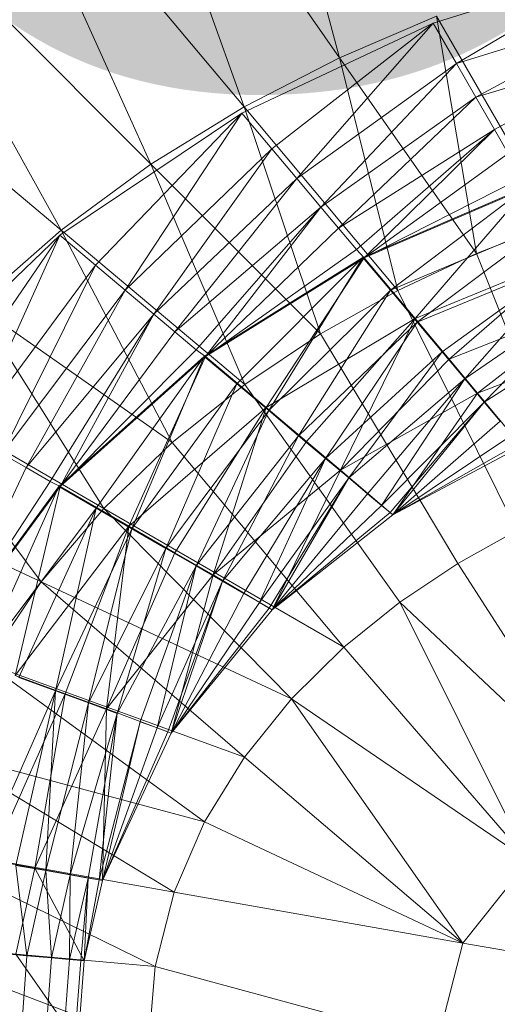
# Model space of a CAD drawing. Header units: metres. Extents: x 391.1 to 427.5, y 12.8 to 28.4.
# Tile 115 of 218: x 406.5771 to 406.6192, y 26.456 to 26.5427. Entities that reach past the tile are written whole.
import ezdxf

# ---------------------------------------------------------------- set-up
doc = ezdxf.new("R2010")
doc.units = ezdxf.units.M
doc.layers.add('A-DETL-____-MBND', color=7, linetype='Continuous', lineweight=18)
doc.layers.add('E-LITE-EQPM-IDEN', color=7, linetype='Continuous', lineweight=30)
doc.styles.add('Tahoma_4', font='tahoma.ttf', dxfattribs={"height": 0.15})

# ---------------------------------------------------------------- blocks, each defined once
blk = doc.blocks.new('Family - Inodor PA-152140-03_ENLLUMENAT_P0A')
at = {"layer": 'A-DETL-____-MBND', "color": 253, "true_color": 0xaaaaaa}
for p, q in [((0.146682, 0.320874), (0.15578, 0.286657)), ((0.15578, 0.286657), (0.135506, 0.315611)), ((0.135506, 0.315611), (0.147369, 0.282323)), ((0.147369, 0.282323), (0.124619, 0.309436)), ((0.124619, 0.309436), (0.139161, 0.277272)), ((0.139161, 0.277272), (0.114113, 0.30232)), ((0.114113, 0.30232), (0.131243, 0.271469)), ((0.181239, 0.295066), (0.164042, 0.289689)), ((0.181239, 0.295066), (0.166095, 0.286145)), ((0.181239, 0.295066), (0.166095, 0.286145)), ((0.131243, 0.271469), (0.104101, 0.294243)), ((0.182645, 0.29122), (0.166095, 0.286145)), ((0.182645, 0.29122), (0.166095, 0.286145)), ((0.182645, 0.29122), (0.167804, 0.283184)), ((0.182645, 0.29122), (0.167804, 0.283184)), ((0.164042, 0.289689), (0.147186, 0.281775)), ((0.164042, 0.289689), (0.149823, 0.278642)), ((0.164042, 0.289689), (0.149823, 0.278642)), ((0.164042, 0.289689), (0.152021, 0.276022)), ((0.164042, 0.289689), (0.152021, 0.276022)), ((0.164326, 0.290314), (0.15578, 0.286657)), ((0.166095, 0.286145), (0.164042, 0.289689)), ((0.164042, 0.289689), (0.166095, 0.286145)), ((0.17482, 0.272138), (0.164326, 0.290314)), ((0.164326, 0.290314), (0.167851, 0.269419)), ((0.183814, 0.288007), (0.167804, 0.283184)), ((0.183814, 0.288007), (0.167804, 0.283184)), ((0.183814, 0.288007), (0.169444, 0.280343)), ((0.183814, 0.288007), (0.169444, 0.280343)), ((0.15578, 0.286657), (0.147369, 0.282323)), ((0.166095, 0.286145), (0.152021, 0.276022)), ((0.166095, 0.286145), (0.152021, 0.276022)), ((0.166095, 0.286145), (0.154129, 0.273509)), ((0.166095, 0.286145), (0.154129, 0.273509)), ((0.167851, 0.269419), (0.15578, 0.286657)), ((0.15578, 0.286657), (0.160927, 0.266166)), ((0.167804, 0.283184), (0.166095, 0.286145)), ((0.166095, 0.286145), (0.167804, 0.283184)), ((0.167804, 0.283184), (0.154129, 0.273509)), ((0.167804, 0.283184), (0.154129, 0.273509)), ((0.167804, 0.283184), (0.155695, 0.271643)), ((0.167804, 0.283184), (0.155695, 0.271643)), ((0.169444, 0.280343), (0.167804, 0.283184)), ((0.167804, 0.283184), (0.169444, 0.280343)), ((0.147186, 0.281775), (0.131142, 0.271017)), ((0.147186, 0.281775), (0.134283, 0.268389)), ((0.147186, 0.281775), (0.134283, 0.268389)), ((0.147186, 0.281775), (0.136902, 0.266191)), ((0.147186, 0.281775), (0.136902, 0.266191)), ((0.147369, 0.282323), (0.139161, 0.277272)), ((0.149823, 0.278642), (0.147186, 0.281775)), ((0.147186, 0.281775), (0.149823, 0.278642)), ((0.160927, 0.266166), (0.147369, 0.282323)), ((0.147369, 0.282323), (0.154098, 0.262334)), ((0.169444, 0.280343), (0.155695, 0.271643)), ((0.169444, 0.280343), (0.155695, 0.271643)), ((0.169444, 0.280343), (0.157272, 0.269763)), ((0.169444, 0.280343), (0.157272, 0.269763)), ((0.169444, 0.280343), (0.157955, 0.269033)), ((0.169444, 0.280343), (0.157955, 0.269033)), ((0.170662, 0.278233), (0.169444, 0.280343)), ((0.169444, 0.280343), (0.170662, 0.278233)), ((0.149823, 0.278642), (0.136902, 0.266191)), ((0.149823, 0.278642), (0.136902, 0.266191)), ((0.149823, 0.278642), (0.139415, 0.264082)), ((0.149823, 0.278642), (0.139415, 0.264082)), ((0.152021, 0.276022), (0.149823, 0.278642)), ((0.149823, 0.278642), (0.152021, 0.276022)), ((0.170662, 0.278233), (0.157955, 0.269033)), ((0.170662, 0.278233), (0.157955, 0.269033)), ((0.139161, 0.277272), (0.131243, 0.271469)), ((0.154098, 0.262334), (0.139161, 0.277272)), ((0.139161, 0.277272), (0.147435, 0.257882)), ((0.152021, 0.276022), (0.139415, 0.264082)), ((0.152021, 0.276022), (0.139415, 0.264082)), ((0.152021, 0.276022), (0.141281, 0.262516)), ((0.152021, 0.276022), (0.141281, 0.262516)), ((0.154129, 0.273509), (0.152021, 0.276022)), ((0.152021, 0.276022), (0.154129, 0.273509)), ((0.171889, 0.276108), (0.157955, 0.269033)), ((0.171889, 0.276108), (0.157955, 0.269033)), ((0.172337, 0.275323), (0.15785, 0.269068)), ((0.172435, 0.27527), (0.157955, 0.269033)), ((0.172435, 0.27527), (0.157955, 0.269033)), ((0.172337, 0.275323), (0.160275, 0.266178)), ((0.172337, 0.275323), (0.160275, 0.266178)), ((0.172435, 0.27527), (0.162442, 0.263686)), ((0.172435, 0.27527), (0.162442, 0.263686)), ((0.154129, 0.273509), (0.141281, 0.262516)), ((0.154129, 0.273509), (0.141281, 0.262516)), ((0.154129, 0.273509), (0.14316, 0.260939)), ((0.154129, 0.273509), (0.14316, 0.260939)), ((0.154129, 0.273509), (0.14396, 0.260338)), ((0.154129, 0.273509), (0.14396, 0.260338)), ((0.155695, 0.271643), (0.154129, 0.273509)), ((0.154129, 0.273509), (0.155695, 0.271643)), ((0.131243, 0.271469), (0.123726, 0.264889)), ((0.147435, 0.257882), (0.131243, 0.271469)), ((0.131243, 0.271469), (0.141031, 0.252771)), ((0.155695, 0.271643), (0.14396, 0.260338)), ((0.155695, 0.271643), (0.14396, 0.260338)), ((0.157272, 0.269763), (0.155695, 0.271643)), ((0.155695, 0.271643), (0.157272, 0.269763)), ((0.174224, 0.272056), (0.160275, 0.266178)), ((0.174224, 0.272056), (0.160275, 0.266178)), ((0.174224, 0.272056), (0.162626, 0.263377)), ((0.174224, 0.272056), (0.162626, 0.263377)), ((0.17482, 0.272138), (0.167851, 0.269419)), ((0.131142, 0.271017), (0.116695, 0.257181)), ((0.131142, 0.271017), (0.120245, 0.255138)), ((0.131142, 0.271017), (0.120245, 0.255138)), ((0.131142, 0.271017), (0.123205, 0.253429)), ((0.131142, 0.271017), (0.123205, 0.253429)), ((0.134283, 0.268389), (0.131142, 0.271017)), ((0.131142, 0.271017), (0.134283, 0.268389)), ((0.157272, 0.269763), (0.14396, 0.260338)), ((0.157272, 0.269763), (0.14396, 0.260338)), ((0.157955, 0.269033), (0.157272, 0.269763)), ((0.157272, 0.269763), (0.157955, 0.269033)), ((0.15785, 0.269068), (0.143851, 0.260354)), ((0.157955, 0.269033), (0.14396, 0.260338)), ((0.157955, 0.269033), (0.14396, 0.260338)), ((0.15785, 0.269068), (0.14674, 0.25793)), ((0.15785, 0.269068), (0.14674, 0.25793)), ((0.157955, 0.269033), (0.149307, 0.255852)), ((0.157955, 0.269033), (0.149307, 0.255852)), ((0.15785, 0.269068), (0.149542, 0.255579)), ((0.15785, 0.269068), (0.149542, 0.255579)), ((0.160275, 0.266178), (0.15785, 0.269068)), ((0.15785, 0.269068), (0.160275, 0.266178)), ((0.162442, 0.263686), (0.157955, 0.269033)), ((0.157955, 0.269033), (0.162442, 0.263686)), ((0.167851, 0.269419), (0.160927, 0.266166)), ((0.175925, 0.269225), (0.162442, 0.263686)), ((0.175925, 0.269225), (0.162442, 0.263686)), ((0.176052, 0.268889), (0.162626, 0.263377)), ((0.176052, 0.268889), (0.162626, 0.263377)), ((0.176052, 0.268889), (0.164831, 0.260748)), ((0.176052, 0.268889), (0.164831, 0.260748)), ((0.175925, 0.269225), (0.165445, 0.260107)), ((0.175925, 0.269225), (0.165445, 0.260107)), ((0.176052, 0.268889), (0.166825, 0.258373)), ((0.176052, 0.268889), (0.166825, 0.258373)), ((0.167851, 0.269419), (0.176607, 0.247478)), ((0.134283, 0.268389), (0.123205, 0.253429)), ((0.134283, 0.268389), (0.123205, 0.253429)), ((0.134283, 0.268389), (0.126046, 0.251788)), ((0.134283, 0.268389), (0.126046, 0.251788)), ((0.136902, 0.266191), (0.134283, 0.268389)), ((0.134283, 0.268389), (0.136902, 0.266191)), ((0.136902, 0.266191), (0.126046, 0.251788)), ((0.136902, 0.266191), (0.126046, 0.251788)), ((0.136902, 0.266191), (0.128156, 0.25057)), ((0.136902, 0.266191), (0.128156, 0.25057)), ((0.139415, 0.264082), (0.136902, 0.266191)), ((0.136902, 0.266191), (0.139415, 0.264082)), ((0.160275, 0.266178), (0.149542, 0.255579)), ((0.160275, 0.266178), (0.149542, 0.255579)), ((0.160275, 0.266178), (0.15217, 0.253374)), ((0.160275, 0.266178), (0.15217, 0.253374)), ((0.160927, 0.266166), (0.154098, 0.262334)), ((0.162626, 0.263377), (0.160275, 0.266178)), ((0.160275, 0.266178), (0.162626, 0.263377)), ((0.160927, 0.266166), (0.1714, 0.245033)), ((0.177768, 0.265918), (0.166825, 0.258373)), ((0.177768, 0.265918), (0.166825, 0.258373)), ((0.177768, 0.265918), (0.168546, 0.256322)), ((0.177768, 0.265918), (0.168546, 0.256322)), ((0.141031, 0.252771), (0.123726, 0.264889)), ((0.123726, 0.264889), (0.135004, 0.246977)), ((0.178261, 0.265179), (0.165445, 0.260107)), ((0.178261, 0.265179), (0.165445, 0.260107)), ((0.178261, 0.265179), (0.167948, 0.257125)), ((0.178261, 0.265179), (0.167948, 0.257125)), ((0.139415, 0.264082), (0.128156, 0.25057)), ((0.139415, 0.264082), (0.128156, 0.25057)), ((0.139415, 0.264082), (0.130281, 0.249343)), ((0.139415, 0.264082), (0.130281, 0.249343)), ((0.139415, 0.264082), (0.131172, 0.248891)), ((0.139415, 0.264082), (0.131172, 0.248891)), ((0.141281, 0.262516), (0.139415, 0.264082)), ((0.139415, 0.264082), (0.141281, 0.262516)), ((0.162442, 0.263686), (0.149307, 0.255852)), ((0.162442, 0.263686), (0.149307, 0.255852)), ((0.162442, 0.263686), (0.152886, 0.252849)), ((0.162442, 0.263686), (0.152886, 0.252849)), ((0.162442, 0.263686), (0.155868, 0.250346)), ((0.162442, 0.263686), (0.155868, 0.250346)), ((0.165445, 0.260107), (0.162442, 0.263686)), ((0.162442, 0.263686), (0.165445, 0.260107)), ((0.162626, 0.263377), (0.15217, 0.253374)), ((0.162626, 0.263377), (0.15217, 0.253374)), ((0.162626, 0.263377), (0.154546, 0.25138)), ((0.162626, 0.263377), (0.154546, 0.25138)), ((0.164831, 0.260748), (0.162626, 0.263377)), ((0.162626, 0.263377), (0.164831, 0.260748)), ((0.179318, 0.263232), (0.168546, 0.256322)), ((0.179318, 0.263232), (0.168546, 0.256322)), ((0.141281, 0.262516), (0.131172, 0.248891)), ((0.141281, 0.262516), (0.131172, 0.248891)), ((0.14316, 0.260939), (0.141281, 0.262516)), ((0.141281, 0.262516), (0.14316, 0.260939)), ((0.154098, 0.262334), (0.147435, 0.257882)), ((0.154098, 0.262334), (0.166208, 0.24213)), ((0.180207, 0.261808), (0.167948, 0.257125)), ((0.180207, 0.261808), (0.167948, 0.257125)), ((0.180207, 0.261808), (0.167948, 0.257125)), ((0.14316, 0.260939), (0.131172, 0.248891)), ((0.14316, 0.260939), (0.131172, 0.248891)), ((0.14396, 0.260338), (0.14316, 0.260939)), ((0.14316, 0.260939), (0.14396, 0.260338)), ((0.143851, 0.260354), (0.131062, 0.248887)), ((0.14396, 0.260338), (0.131172, 0.248891)), ((0.14396, 0.260338), (0.131172, 0.248891)), ((0.143851, 0.260354), (0.134329, 0.247002)), ((0.143851, 0.260354), (0.134329, 0.247002)), ((0.14396, 0.260338), (0.137217, 0.2454)), ((0.14396, 0.260338), (0.137217, 0.2454)), ((0.143851, 0.260354), (0.137496, 0.245173)), ((0.143851, 0.260354), (0.137496, 0.245173)), ((0.14674, 0.25793), (0.143851, 0.260354)), ((0.143851, 0.260354), (0.14674, 0.25793)), ((0.149307, 0.255852), (0.14396, 0.260338)), ((0.14396, 0.260338), (0.149307, 0.255852)), ((0.164831, 0.260748), (0.154546, 0.25138)), ((0.164831, 0.260748), (0.154546, 0.25138)), ((0.165445, 0.260107), (0.155868, 0.250346)), ((0.165445, 0.260107), (0.155868, 0.250346)), ((0.164831, 0.260748), (0.156597, 0.249659)), ((0.164831, 0.260748), (0.156597, 0.249659)), ((0.166825, 0.258373), (0.164831, 0.260748)), ((0.164831, 0.260748), (0.166825, 0.258373)), ((0.167948, 0.257125), (0.165445, 0.260107)), ((0.165445, 0.260107), (0.167948, 0.257125)), ((0.166825, 0.258373), (0.156597, 0.249659)), ((0.166825, 0.258373), (0.156597, 0.249659)), ((0.166825, 0.258373), (0.158261, 0.248263)), ((0.166825, 0.258373), (0.158261, 0.248263)), ((0.166825, 0.258373), (0.159486, 0.247235)), ((0.166825, 0.258373), (0.159486, 0.247235)), ((0.168546, 0.256322), (0.166825, 0.258373)), ((0.166825, 0.258373), (0.168546, 0.256322)), ((0.135004, 0.246977), (0.116738, 0.257522)), ((0.116738, 0.257522), (0.129494, 0.240495)), ((0.14674, 0.25793), (0.137496, 0.245173)), ((0.14674, 0.25793), (0.137496, 0.245173)), ((0.14674, 0.25793), (0.140467, 0.243457)), ((0.14674, 0.25793), (0.140467, 0.243457)), ((0.147435, 0.257882), (0.141031, 0.252771)), ((0.149542, 0.255579), (0.14674, 0.25793)), ((0.14674, 0.25793), (0.149542, 0.255579)), ((0.147435, 0.257882), (0.1611, 0.238719)), ((0.167948, 0.257125), (0.155868, 0.250346)), ((0.167948, 0.257125), (0.155868, 0.250346)), ((0.167948, 0.257125), (0.155868, 0.250346)), ((0.167948, 0.257125), (0.160477, 0.246403)), ((0.167948, 0.257125), (0.160477, 0.246403)), ((0.171802, 0.252442), (0.167948, 0.257125)), ((0.167948, 0.257125), (0.171802, 0.252442)), ((0.149307, 0.255852), (0.137217, 0.2454)), ((0.149307, 0.255852), (0.137217, 0.2454)), ((0.149307, 0.255852), (0.141263, 0.243065)), ((0.149307, 0.255852), (0.141263, 0.243065)), ((0.149307, 0.255852), (0.144635, 0.241118)), ((0.149307, 0.255852), (0.144635, 0.241118)), ((0.152886, 0.252849), (0.149307, 0.255852)), ((0.149307, 0.255852), (0.152886, 0.252849)), ((0.168546, 0.256322), (0.159486, 0.247235)), ((0.168546, 0.256322), (0.159486, 0.247235)), ((0.168546, 0.256322), (0.160237, 0.246605)), ((0.168546, 0.256322), (0.160237, 0.246605)), ((0.168546, 0.256322), (0.160477, 0.246403)), ((0.168546, 0.256322), (0.160477, 0.246403)), ((0.169942, 0.254658), (0.168546, 0.256322)), ((0.168546, 0.256322), (0.169942, 0.254658)), ((0.149542, 0.255579), (0.140467, 0.243457)), ((0.149542, 0.255579), (0.140467, 0.243457)), ((0.149542, 0.255579), (0.143153, 0.241907)), ((0.149542, 0.255579), (0.143153, 0.241907)), ((0.15217, 0.253374), (0.149542, 0.255579)), ((0.149542, 0.255579), (0.15217, 0.253374)), ((0.169942, 0.254658), (0.160477, 0.246403)), ((0.169942, 0.254658), (0.160477, 0.246403)), ((0.15217, 0.253374), (0.143153, 0.241907)), ((0.15217, 0.253374), (0.143153, 0.241907)), ((0.15217, 0.253374), (0.145472, 0.240568)), ((0.15217, 0.253374), (0.145472, 0.240568)), ((0.154546, 0.25138), (0.15217, 0.253374)), ((0.15217, 0.253374), (0.154546, 0.25138)), ((0.17097, 0.253433), (0.160477, 0.246403)), ((0.17097, 0.253433), (0.160477, 0.246403)), ((0.141031, 0.252771), (0.135004, 0.246977)), ((0.141031, 0.252771), (0.156173, 0.234755)), ((0.152886, 0.252849), (0.144635, 0.241118)), ((0.152886, 0.252849), (0.144635, 0.241118)), ((0.155868, 0.250346), (0.152886, 0.252849)), ((0.152886, 0.252849), (0.155868, 0.250346)), ((0.1716, 0.252682), (0.160477, 0.246403)), ((0.1716, 0.252682), (0.160477, 0.246403)), ((0.160477, 0.246403), (0.171802, 0.252442)), ((0.171802, 0.252442), (0.160477, 0.246403)), ((0.171802, 0.252442), (0.160477, 0.246403)), ((0.171802, 0.252442), (0.160477, 0.246403)), ((0.128156, 0.25057), (0.126046, 0.251788)), ((0.126046, 0.251788), (0.128156, 0.25057)), ((0.128156, 0.25057), (0.120649, 0.234643)), ((0.128156, 0.25057), (0.120649, 0.234643)), ((0.130281, 0.249343), (0.128156, 0.25057)), ((0.128156, 0.25057), (0.130281, 0.249343)), ((0.154546, 0.25138), (0.145472, 0.240568)), ((0.154546, 0.25138), (0.145472, 0.240568)), ((0.154546, 0.25138), (0.147352, 0.239482)), ((0.154546, 0.25138), (0.147352, 0.239482)), ((0.154546, 0.25138), (0.148738, 0.238682)), ((0.154546, 0.25138), (0.148738, 0.238682)), ((0.156597, 0.249659), (0.154546, 0.25138)), ((0.154546, 0.25138), (0.156597, 0.249659)), ((0.155868, 0.250346), (0.144635, 0.241118)), ((0.155868, 0.250346), (0.144635, 0.241118)), ((0.155868, 0.250346), (0.144635, 0.241118)), ((0.155868, 0.250346), (0.149858, 0.238035)), ((0.155868, 0.250346), (0.149858, 0.238035)), ((0.160477, 0.246403), (0.155868, 0.250346)), ((0.155868, 0.250346), (0.160477, 0.246403)), ((0.129494, 0.240495), (0.110431, 0.249384)), ((0.131062, 0.248887), (0.120541, 0.23462)), ((0.130281, 0.249343), (0.120649, 0.234643)), ((0.130281, 0.249343), (0.120649, 0.234643)), ((0.131172, 0.248891), (0.120649, 0.234643)), ((0.131172, 0.248891), (0.120649, 0.234643)), ((0.131062, 0.248887), (0.124085, 0.233331)), ((0.131062, 0.248887), (0.124085, 0.233331)), ((0.131172, 0.248891), (0.127208, 0.232256)), ((0.131172, 0.248891), (0.127208, 0.232256)), ((0.131172, 0.248891), (0.130281, 0.249343)), ((0.130281, 0.249343), (0.131172, 0.248891)), ((0.134329, 0.247002), (0.131062, 0.248887)), ((0.131062, 0.248887), (0.134329, 0.247002)), ((0.137217, 0.2454), (0.131172, 0.248891)), ((0.131172, 0.248891), (0.137217, 0.2454)), ((0.156597, 0.249659), (0.148738, 0.238682)), ((0.156597, 0.249659), (0.148738, 0.238682)), ((0.156597, 0.249659), (0.149587, 0.238192)), ((0.156597, 0.249659), (0.149587, 0.238192)), ((0.156597, 0.249659), (0.149858, 0.238035)), ((0.156597, 0.249659), (0.149858, 0.238035)), ((0.158261, 0.248263), (0.156597, 0.249659)), ((0.156597, 0.249659), (0.158261, 0.248263)), ((0.158261, 0.248263), (0.149858, 0.238035)), ((0.158261, 0.248263), (0.149858, 0.238035)), ((0.159486, 0.247235), (0.158261, 0.248263)), ((0.158261, 0.248263), (0.159486, 0.247235)), ((0.159486, 0.247235), (0.149858, 0.238035)), ((0.159486, 0.247235), (0.149858, 0.238035)), ((0.160237, 0.246605), (0.159486, 0.247235)), ((0.159486, 0.247235), (0.160237, 0.246605)), ((0.134329, 0.247002), (0.124085, 0.233331)), ((0.134329, 0.247002), (0.124085, 0.233331)), ((0.134329, 0.247002), (0.127522, 0.23208)), ((0.134329, 0.247002), (0.127522, 0.23208)), ((0.135004, 0.246977), (0.129494, 0.240495)), ((0.134329, 0.247002), (0.130746, 0.230906)), ((0.134329, 0.247002), (0.130746, 0.230906)), ((0.137496, 0.245173), (0.134329, 0.247002)), ((0.134329, 0.247002), (0.137496, 0.245173)), ((0.156173, 0.234755), (0.135004, 0.246977)), ((0.135004, 0.246977), (0.151555, 0.230208)), ((0.160237, 0.246605), (0.149858, 0.238035)), ((0.160237, 0.246605), (0.149858, 0.238035)), ((0.160477, 0.246403), (0.149858, 0.238035)), ((0.160477, 0.246403), (0.149858, 0.238035)), ((0.160477, 0.246403), (0.149858, 0.238035)), ((0.160477, 0.246403), (0.149858, 0.238035)), ((0.160477, 0.246403), (0.160237, 0.246605)), ((0.160237, 0.246605), (0.160477, 0.246403)), ((0.137217, 0.2454), (0.127208, 0.232256)), ((0.137217, 0.2454), (0.127208, 0.232256)), ((0.137217, 0.2454), (0.131599, 0.230658)), ((0.137217, 0.2454), (0.131599, 0.230658)), ((0.137217, 0.2454), (0.135257, 0.229326)), ((0.137217, 0.2454), (0.135257, 0.229326)), ((0.141263, 0.243065), (0.137217, 0.2454)), ((0.137217, 0.2454), (0.141263, 0.243065)), ((0.137496, 0.245173), (0.130746, 0.230906)), ((0.137496, 0.245173), (0.130746, 0.230906)), ((0.137496, 0.245173), (0.133661, 0.229846)), ((0.137496, 0.245173), (0.133661, 0.229846)), ((0.140467, 0.243457), (0.137496, 0.245173)), ((0.137496, 0.245173), (0.140467, 0.243457)), ((0.1714, 0.245033), (0.166208, 0.24213)), ((0.140467, 0.243457), (0.133661, 0.229846)), ((0.140467, 0.243457), (0.133661, 0.229846)), ((0.141263, 0.243065), (0.135257, 0.229326)), ((0.141263, 0.243065), (0.135257, 0.229326)), ((0.140467, 0.243457), (0.136175, 0.228927)), ((0.140467, 0.243457), (0.136175, 0.228927)), ((0.143153, 0.241907), (0.140467, 0.243457)), ((0.140467, 0.243457), (0.143153, 0.241907)), ((0.144635, 0.241118), (0.141263, 0.243065)), ((0.141263, 0.243065), (0.144635, 0.241118)), ((0.143153, 0.241907), (0.136175, 0.228927)), ((0.143153, 0.241907), (0.136175, 0.228927)), ((0.143153, 0.241907), (0.138217, 0.228187)), ((0.143153, 0.241907), (0.138217, 0.228187)), ((0.143153, 0.241907), (0.139721, 0.22764)), ((0.143153, 0.241907), (0.139721, 0.22764)), ((0.145472, 0.240568), (0.143153, 0.241907)), ((0.143153, 0.241907), (0.145472, 0.240568)), ((0.166208, 0.24213), (0.1611, 0.238719)), ((0.17968, 0.221183), (0.166208, 0.24213)), ((0.144635, 0.241118), (0.135257, 0.229326)), ((0.144635, 0.241118), (0.135257, 0.229326)), ((0.144635, 0.241118), (0.135257, 0.229326)), ((0.144635, 0.241118), (0.140936, 0.227198)), ((0.144635, 0.241118), (0.140936, 0.227198)), ((0.149858, 0.238035), (0.144635, 0.241118)), ((0.144635, 0.241118), (0.149858, 0.238035)), ((0.129494, 0.240495), (0.124661, 0.233348)), ((0.151555, 0.230208), (0.129494, 0.240495)), ((0.129494, 0.240495), (0.147404, 0.22507)), ((0.145472, 0.240568), (0.139721, 0.22764)), ((0.145472, 0.240568), (0.139721, 0.22764)), ((0.145472, 0.240568), (0.140641, 0.227305)), ((0.145472, 0.240568), (0.140641, 0.227305)), ((0.145472, 0.240568), (0.140936, 0.227198)), ((0.145472, 0.240568), (0.140936, 0.227198)), ((0.147352, 0.239482), (0.145472, 0.240568)), ((0.145472, 0.240568), (0.147352, 0.239482)), ((0.147352, 0.239482), (0.140936, 0.227198)), ((0.147352, 0.239482), (0.140936, 0.227198)), ((0.148738, 0.238682), (0.147352, 0.239482)), ((0.147352, 0.239482), (0.148738, 0.238682)), ((0.148738, 0.238682), (0.140936, 0.227198)), ((0.148738, 0.238682), (0.140936, 0.227198)), ((0.149587, 0.238192), (0.148738, 0.238682)), ((0.148738, 0.238682), (0.149587, 0.238192)), ((0.1611, 0.238719), (0.156173, 0.234755)), ((0.17968, 0.221183), (0.1611, 0.238719)), ((0.1611, 0.238719), (0.172436, 0.215959)), ((0.149587, 0.238192), (0.140936, 0.227198)), ((0.149587, 0.238192), (0.140936, 0.227198)), ((0.140936, 0.227198), (0.149858, 0.238035)), ((0.149858, 0.238035), (0.140936, 0.227198)), ((0.149858, 0.238035), (0.140936, 0.227198)), ((0.149858, 0.238035), (0.140936, 0.227198)), ((0.149858, 0.238035), (0.149587, 0.238192)), ((0.149587, 0.238192), (0.149858, 0.238035)), ((0.156173, 0.234755), (0.151555, 0.230208)), ((0.172436, 0.215959), (0.156173, 0.234755)), ((0.147404, 0.22507), (0.124661, 0.233348)), ((0.124661, 0.233348), (0.143899, 0.219373)), ((0.131599, 0.230658), (0.127208, 0.232256)), ((0.127208, 0.232256), (0.131599, 0.230658)), ((0.130746, 0.230906), (0.127522, 0.23208)), ((0.127522, 0.23208), (0.130746, 0.230906)), ((0.130746, 0.230906), (0.124215, 0.216085)), ((0.130746, 0.230906), (0.124215, 0.216085)), ((0.131599, 0.230658), (0.125097, 0.215989)), ((0.131599, 0.230658), (0.125097, 0.215989)), ((0.130746, 0.230906), (0.127269, 0.215547)), ((0.130746, 0.230906), (0.127269, 0.215547)), ((0.131599, 0.230658), (0.128931, 0.215312)), ((0.131599, 0.230658), (0.128931, 0.215312)), ((0.130746, 0.230906), (0.129906, 0.215082)), ((0.130746, 0.230906), (0.129906, 0.215082)), ((0.133661, 0.229846), (0.130746, 0.230906)), ((0.130746, 0.230906), (0.133661, 0.229846)), ((0.135257, 0.229326), (0.131599, 0.230658)), ((0.131599, 0.230658), (0.135257, 0.229326)), ((0.133661, 0.229846), (0.129906, 0.215082)), ((0.133661, 0.229846), (0.129906, 0.215082)), ((0.133661, 0.229846), (0.132044, 0.214705)), ((0.133661, 0.229846), (0.132044, 0.214705)), ((0.136175, 0.228927), (0.133661, 0.229846)), ((0.133661, 0.229846), (0.136175, 0.228927)), ((0.151555, 0.230208), (0.147404, 0.22507)), ((0.172436, 0.215959), (0.151555, 0.230208)), ((0.151555, 0.230208), (0.166667, 0.208705)), ((0.128931, 0.215312), (0.135257, 0.229326)), ((0.135257, 0.229326), (0.128931, 0.215312)), ((0.135257, 0.229326), (0.128931, 0.215312)), ((0.136175, 0.228927), (0.132044, 0.214705)), ((0.136175, 0.228927), (0.132044, 0.214705)), ((0.136175, 0.228927), (0.13362, 0.214427)), ((0.136175, 0.228927), (0.13362, 0.214427)), ((0.136175, 0.228927), (0.134597, 0.214272)), ((0.136175, 0.228927), (0.134597, 0.214272)), ((0.135257, 0.229326), (0.134894, 0.214202)), ((0.135257, 0.229326), (0.134894, 0.214202)), ((0.140936, 0.227198), (0.135257, 0.229326)), ((0.135257, 0.229326), (0.140936, 0.227198)), ((0.138217, 0.228187), (0.134597, 0.214272)), ((0.138217, 0.228187), (0.134597, 0.214272)), ((0.138217, 0.228187), (0.134894, 0.214202)), ((0.138217, 0.228187), (0.134894, 0.214202)), ((0.139721, 0.22764), (0.138217, 0.228187)), ((0.138217, 0.228187), (0.139721, 0.22764)), ((0.139721, 0.22764), (0.134894, 0.214202)), ((0.139721, 0.22764), (0.134894, 0.214202)), ((0.140641, 0.227305), (0.134894, 0.214202)), ((0.140641, 0.227305), (0.134894, 0.214202)), ((0.134894, 0.214202), (0.140936, 0.227198)), ((0.140936, 0.227198), (0.134894, 0.214202)), ((0.134894, 0.214202), (0.140936, 0.227198)), ((0.140936, 0.227198), (0.134894, 0.214202)), ((0.140641, 0.227305), (0.139721, 0.22764)), ((0.139721, 0.22764), (0.140641, 0.227305)), ((0.140936, 0.227198), (0.140641, 0.227305)), ((0.140641, 0.227305), (0.140936, 0.227198)), ((0.143899, 0.219373), (0.120671, 0.225597)), ((0.141226, 0.213191), (0.120671, 0.225597)), ((0.147404, 0.22507), (0.143899, 0.219373)), ((0.166667, 0.208705), (0.147404, 0.22507)), ((0.143899, 0.219373), (0.141226, 0.213191)), ((0.166667, 0.208705), (0.143899, 0.219373)), ((0.141226, 0.213191), (0.117683, 0.217342)), ((0.139546, 0.206649), (0.117683, 0.217342)), ((0.128931, 0.215312), (0.125097, 0.215989)), ((0.125097, 0.215989), (0.128931, 0.215312)), ((0.172436, 0.215959), (0.166667, 0.208705)), ((0.128931, 0.215312), (0.127251, 0.207735)), ((0.128931, 0.215312), (0.127251, 0.207735)), ((0.128931, 0.215312), (0.127251, 0.207735)), ((0.129906, 0.215082), (0.127269, 0.215547)), ((0.127269, 0.215547), (0.129906, 0.215082)), ((0.127269, 0.215547), (0.128242, 0.207591)), ((0.127269, 0.215547), (0.128242, 0.207591)), ((0.129906, 0.215082), (0.128242, 0.207591)), ((0.129906, 0.215082), (0.128242, 0.207591)), ((0.134894, 0.214202), (0.128931, 0.215312)), ((0.128931, 0.215312), (0.134894, 0.214202)), ((0.128931, 0.215312), (0.133288, 0.207149)), ((0.128931, 0.215312), (0.133288, 0.207149)), ((0.132044, 0.214705), (0.129906, 0.215082)), ((0.129906, 0.215082), (0.132044, 0.214705)), ((0.129906, 0.215082), (0.130405, 0.207401)), ((0.129906, 0.215082), (0.130405, 0.207401)), ((0.132044, 0.214705), (0.130405, 0.207401)), ((0.132044, 0.214705), (0.130405, 0.207401)), ((0.132044, 0.214705), (0.131999, 0.207262)), ((0.132044, 0.214705), (0.131999, 0.207262)), ((0.13362, 0.214427), (0.131999, 0.207262)), ((0.13362, 0.214427), (0.131999, 0.207262)), ((0.13362, 0.214427), (0.132044, 0.214705)), ((0.132044, 0.214705), (0.13362, 0.214427)), ((0.13362, 0.214427), (0.132975, 0.207177)), ((0.13362, 0.214427), (0.132975, 0.207177)), ((0.13362, 0.214427), (0.133288, 0.207149)), ((0.13362, 0.214427), (0.133288, 0.207149)), ((0.134597, 0.214272), (0.133288, 0.207149)), ((0.134597, 0.214272), (0.133288, 0.207149)), ((0.133288, 0.207149), (0.134894, 0.214202)), ((0.134894, 0.214202), (0.133288, 0.207149)), ((0.133288, 0.207149), (0.134894, 0.214202)), ((0.134894, 0.214202), (0.133288, 0.207149)), ((0.134597, 0.214272), (0.13362, 0.214427)), ((0.13362, 0.214427), (0.134597, 0.214272)), ((0.134894, 0.214202), (0.134597, 0.214272)), ((0.134597, 0.214272), (0.134894, 0.214202)), ((0.141226, 0.213191), (0.139546, 0.206649)), ((0.166667, 0.208705), (0.141226, 0.213191)), ((0.139546, 0.206649), (0.11583, 0.208724)), ((0.138973, 0.199915), (0.11583, 0.208724)), ((0.166667, 0.208705), (0.164389, 0.199915)), ((0.216518, 0.199915), (0.166667, 0.208705)), ((0.128242, 0.207591), (0.125575, 0.207824)), ((0.125575, 0.207824), (0.128242, 0.207591)), ((0.133288, 0.207149), (0.127251, 0.207735)), ((0.127251, 0.207735), (0.133288, 0.207149)), ((0.127251, 0.207735), (0.132741, 0.199916)), ((0.127251, 0.207735), (0.132741, 0.199916)), ((0.128242, 0.207591), (0.127673, 0.199915)), ((0.128242, 0.207591), (0.127673, 0.199915)), ((0.130405, 0.207401), (0.128242, 0.207591)), ((0.128242, 0.207591), (0.130405, 0.207401)), ((0.130405, 0.207401), (0.129846, 0.199916)), ((0.130405, 0.207401), (0.129846, 0.199916)), ((0.131999, 0.207262), (0.130405, 0.207401)), ((0.130405, 0.207401), (0.131999, 0.207262)), ((0.131999, 0.207262), (0.131447, 0.199914)), ((0.131999, 0.207262), (0.131447, 0.199914)), ((0.132975, 0.207177), (0.131999, 0.207262)), ((0.131999, 0.207262), (0.132975, 0.207177)), ((0.132975, 0.207177), (0.132427, 0.199915)), ((0.132975, 0.207177), (0.132427, 0.199915)), ((0.132741, 0.199915), (0.133288, 0.207149)), ((0.133288, 0.207149), (0.132741, 0.199915)), ((0.132741, 0.199916), (0.133288, 0.207149)), ((0.133288, 0.207149), (0.132741, 0.199916)), ((0.133288, 0.207149), (0.132975, 0.207177)), ((0.132975, 0.207177), (0.133288, 0.207149)), ((0.139546, 0.206649), (0.138973, 0.199915)), ((0.164389, 0.199915), (0.139546, 0.206649))]:
    blk.add_line(p, q, dxfattribs=at)
blk = doc.blocks.new('LONDR55-XX_ZZ-ARQ-CAA-M3D-Londres55_ifc-1-03_ENLLUMENAT_P0A')
at = {"layer": 'A-DETL-____-MBND', "color": 253, "lineweight": 18, "true_color": 0xaaaaaa}
blk.add_blockref('Family - Inodor PA-152140-03_ENLLUMENAT_P0A', (406.449462, 26.252735), dxfattribs=at)

msp = doc.modelspace()

# ---------------------------------------------------------------- block references
at = {"lineweight": 5}
msp.add_blockref('LONDR55-XX_ZZ-ARQ-CAA-M3D-Londres55_ifc-1-03_ENLLUMENAT_P0A', (0, 0), dxfattribs=at)

# ---------------------------------------------------------------- texts
at = {"layer": 'E-LITE-EQPM-IDEN', "insert": (406.038771, 26.689015), "char_height": 0.15, "width": 0.7375525, "attachment_point": 1, "style": 'Tahoma_4'}
msp.add_mtext('LA27.6', dxfattribs=at)

doc.saveas('drawing.dxf')
